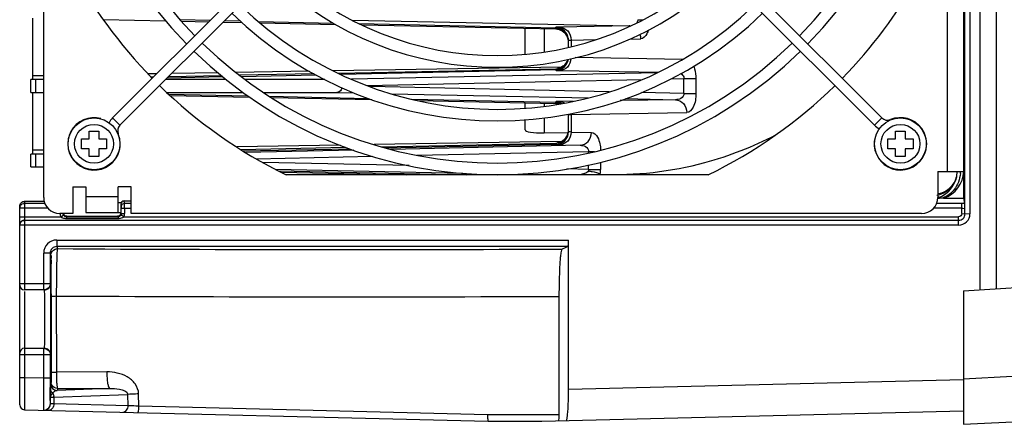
# Model space of a CAD drawing. Header units: inches. Extents: x 0 to 117, y 0 to 83.
# Tile 19 of 66: x 48.13 to 54.11, y 60.99 to 63.45. Entities that reach past the tile are written whole.
import ezdxf

# ---------------------------------------------------------------- set-up
doc = ezdxf.new("R2010")
doc.units = ezdxf.units.IN
doc.header["$LTSCALE"] = 6.431102
doc.header["$MEASUREMENT"] = 0
doc.layers.get('0').update_dxf_attribs({"linetype": 'CONTINUOUS'})

msp = doc.modelspace()

# ---------------------------------------------------------------- linework, layer by layer
at = {"color": 7, "linetype": 'CONTINUOUS'}
for p, q in [((53.9637, 69.7143), (53.9637, 61.8043)), ((54.0621, 69.7081), (54.0621, 61.8105)), ((53.8727, 62.2663), (53.8736, 68.0161)), ((53.9031, 68.0165), (53.9031, 62.2659)), ((48.2747, 62.3656), (48.2747, 67.9168)), ((53.8652, 62.3615), (53.8652, 67.9214)), ((53.7668, 62.5231), (53.7668, 67.7593)), ((48.6935, 62.8486), (50.8107, 64.9658)), ((48.738, 62.804), (50.8552, 64.9213)), ((53.3232, 62.804), (51.206, 64.9213)), ((53.3677, 62.8486), (51.2505, 64.9658)), ((48.2078, 63.4561), (48.2078, 63.0821)), ((48.6376, 63.4469), (49.0156, 63.439)), ((49.2855, 63.4406), (49.1056, 63.4444)), ((49.1124, 63.4369), (49.2783, 63.4335)), ((49.3656, 63.4316), (49.4795, 63.4293)), ((49.4715, 63.4368), (49.3728, 63.4388)), ((49.5798, 63.4354), (50.035, 63.4249)), ((49.5901, 63.4269), (50.0486, 63.4173)), ((50.1486, 63.4438), (51.833, 63.408)), ((50.1921, 63.4226), (51.3865, 63.3976)), ((51.885, 63.4463), (51.9176, 63.4463)), ((50.2085, 63.4146), (51.3865, 63.3899)), ((51.1999, 63.2362), (51.1999, 63.3932)), ((51.3149, 63.3908), (51.3149, 63.2496)), ((51.3865, 63.3976), (51.3866, 63.4)), ((51.3865, 63.3899), (51.3866, 63.3966)), ((51.402, 63.3873), (51.3865, 63.3877)), ((51.833, 63.408), (51.4097, 63.4013)), ((51.4637, 63.2784), (51.4637, 63.3201)), ((51.4791, 63.3226), (51.6289, 63.325)), ((51.4791, 63.3226), (51.4791, 63.2822)), ((51.8346, 63.3282), (51.9023, 63.3293)), ((52.1568, 63.205), (51.5044, 63.2153)), ((49.3335, 63.1234), (49.0527, 63.1187)), ((49.8884, 63.1327), (49.4427, 63.1252)), ((51.4216, 63.1582), (50.0341, 63.1351)), ((50.0636, 63.1213), (51.3865, 63.1483)), ((51.3865, 63.1407), (50.08, 63.1139)), ((52.0025, 63.1235), (50.1458, 63.084)), ((51.3866, 63.1407), (51.3865, 63.1483)), ((51.3866, 63.1383), (51.3865, 63.1407)), ((51.4097, 63.137), (52.0113, 63.1275)), ((48.1959, 63.0034), (48.1959, 63.0821)), ((48.2255, 63.0821), (48.1959, 63.0821)), ((48.2747, 63.1058), (48.2078, 63.1047)), ((48.2255, 63.0821), (48.2255, 63.0034)), ((48.2747, 63.0821), (48.2255, 63.0821)), ((48.9621, 63.1172), (48.9098, 63.1164)), ((48.942, 63.0971), (48.9288, 63.0969)), ((49.3822, 63.0821), (49.0161, 63.0821)), ((49.3627, 63.0983), (49.0252, 63.0913)), ((49.354, 63.1058), (49.033, 63.099)), ((49.9167, 63.1176), (49.4653, 63.1081)), ((49.474, 63.1016), (49.9304, 63.1102)), ((49.9829, 63.0821), (49.4997, 63.0821)), ((50.241, 63.0461), (51.9111, 63.0821)), ((52.0852, 63.0858), (52.1653, 63.0876)), ((52.1653, 63.0876), (52.2377, 63.0876)), ((52.1653, 62.9979), (52.1653, 63.0876)), ((52.2377, 63.0876), (52.2377, 62.9979)), ((48.1959, 63.0034), (48.2255, 63.0034)), ((48.2078, 63.0034), (48.2078, 62.6294)), ((48.2255, 63.0034), (48.2747, 63.0034)), ((49.0237, 63.0034), (49.4867, 63.0034)), ((49.6119, 63.0034), (50.0561, 63.0034)), ((50.0561, 63.0034), (50.1592, 63.0012)), ((51.7106, 63.0078), (50.2596, 63.0391)), ((52.1653, 62.9979), (51.9081, 63.0035)), ((49.0338, 62.9941), (49.5139, 62.9831)), ((49.043, 62.9856), (49.5254, 62.9755)), ((49.6453, 62.9813), (50.2481, 62.9677)), ((49.6581, 62.9728), (50.2687, 62.96)), ((50.3883, 62.9963), (51.5829, 62.9709)), ((50.5118, 62.9631), (51.3865, 62.9448)), ((50.5478, 62.9547), (51.3865, 62.9372)), ((51.1999, 62.9081), (51.1999, 62.9405)), ((51.3865, 62.9448), (51.3866, 62.9473)), ((51.3865, 62.9372), (51.3866, 62.9439)), ((51.4925, 62.9499), (51.4097, 62.9486)), ((52.1132, 62.9597), (51.7776, 62.9544)), ((51.8089, 62.9661), (52.1132, 62.9597)), ((52.1653, 62.9979), (52.2377, 62.9979)), ((51.3149, 62.9381), (51.3149, 62.9194)), ((51.402, 62.9345), (51.3865, 62.9349)), ((51.4791, 62.8699), (52.1826, 62.881)), ((48.6935, 62.8486), (48.738, 62.804)), ((51.1999, 62.7759), (51.1999, 62.8369)), ((51.3149, 62.8482), (51.3149, 62.7576)), ((51.4637, 62.7654), (51.4637, 62.8673)), ((51.4791, 62.8699), (51.4791, 62.7629)), ((53.3232, 62.804), (53.3677, 62.8486)), ((53.4201, 62.8366), (53.4193, 62.8384)), ((48.5511, 62.7207), (48.5511, 62.768)), ((48.5511, 62.768), (48.6101, 62.768)), ((48.6101, 62.768), (48.6101, 62.7207)), ((51.3149, 62.7576), (51.4638, 62.76)), ((51.4791, 62.7629), (51.6034, 62.761)), ((53.4511, 62.768), (53.5101, 62.768)), ((53.4511, 62.7207), (53.4511, 62.768)), ((53.5101, 62.768), (53.5101, 62.7207)), ((48.5038, 62.6617), (48.5038, 62.7207)), ((48.5038, 62.7207), (48.5511, 62.7207)), ((48.6101, 62.7207), (48.6574, 62.7207)), ((48.6574, 62.7207), (48.6574, 62.6617)), ((48.726, 62.7517), (48.7278, 62.7525)), ((51.4216, 62.7054), (50.2826, 62.6865)), ((53.4038, 62.7207), (53.4511, 62.7207)), ((53.4038, 62.6617), (53.4038, 62.7207)), ((53.5101, 62.7207), (53.5574, 62.7207)), ((53.5574, 62.7207), (53.5574, 62.6617)), ((48.2747, 62.653), (48.2078, 62.6519)), ((48.5511, 62.6617), (48.5038, 62.6617)), ((48.5511, 62.6144), (48.5511, 62.6617)), ((48.6101, 62.6617), (48.6101, 62.6144)), ((48.6574, 62.6617), (48.6101, 62.6617)), ((50.0761, 62.683), (49.448, 62.6726)), ((50.1115, 62.6689), (49.4737, 62.6555)), ((49.4845, 62.649), (50.1328, 62.6617)), ((50.1585, 62.653), (49.5015, 62.639)), ((50.3264, 62.674), (51.3866, 62.6962)), ((50.3504, 62.6672), (51.3866, 62.6889)), ((51.5341, 62.6822), (50.3834, 62.6578)), ((50.5427, 62.6215), (51.5861, 62.644)), ((51.3866, 62.688), (51.3865, 62.6956)), ((51.3866, 62.6855), (51.3865, 62.688)), ((51.5861, 62.644), (51.621, 62.644)), ((51.5861, 62.6363), (51.5861, 62.644)), ((53.4511, 62.6617), (53.4038, 62.6617)), ((53.4511, 62.6144), (53.4511, 62.6617)), ((53.5574, 62.6617), (53.5101, 62.6617)), ((53.5101, 62.6617), (53.5101, 62.6144)), ((48.1959, 62.5506), (48.1959, 62.6294)), ((48.2255, 62.6294), (48.1959, 62.6294)), ((48.2255, 62.6294), (48.2255, 62.5506)), ((48.2747, 62.6294), (48.2255, 62.6294)), ((48.6101, 62.6144), (48.5511, 62.6144)), ((49.5669, 62.6005), (50.2698, 62.6156)), ((53.5101, 62.6144), (53.4511, 62.6144)), ((48.1959, 62.5506), (48.2255, 62.5506)), ((48.2255, 62.5506), (48.2747, 62.5506)), ((50.4957, 62.5595), (49.604, 62.5787)), ((49.6832, 62.5371), (50.8221, 62.5129)), ((49.702, 62.5273), (50.8452, 62.5034)), ((51.5861, 62.5361), (51.4546, 62.5389)), ((51.5861, 62.5361), (51.5861, 62.5638)), ((51.5861, 62.5361), (51.6585, 62.5361)), ((51.6585, 62.5797), (51.6585, 62.5361)), ((53.7078, 62.5231), (53.8652, 62.5231)), ((53.7078, 62.5231), (53.7078, 62.3656)), ((49.7173, 62.5194), (50.4809, 62.5034)), ((52.3131, 62.5034), (49.748, 62.5034)), ((53.8216, 62.4895), (53.8194, 62.4821)), ((48.4519, 62.4306), (48.4519, 62.2672)), ((48.4519, 62.4306), (48.5306, 62.4306)), ((48.5306, 62.4306), (48.5306, 62.2731)), ((48.7274, 62.2731), (48.7274, 62.4306)), ((48.8062, 62.4306), (48.7274, 62.4306)), ((48.8062, 62.2672), (48.8062, 62.4306)), ((48.1541, 62.3414), (48.1582, 62.3418)), ((48.1582, 62.3418), (48.2748, 62.3422)), ((48.1582, 62.3418), (48.1585, 62.3296)), ((48.5306, 62.3715), (48.7274, 62.3715)), ((48.7632, 62.3439), (48.8062, 62.344)), ((48.7661, 62.3296), (48.7632, 62.3439)), ((53.7185, 62.3678), (53.7208, 62.3677)), ((53.7208, 62.3677), (53.7229, 62.368)), ((53.7229, 62.368), (53.7249, 62.3686)), ((53.7432, 62.361), (53.8652, 62.3615)), ((53.8717, 62.3291), (53.8652, 62.3615)), ((48.129, 62.199), (48.129, 62.3081)), ((48.2994, 62.3003), (48.129, 62.3003)), ((48.1585, 62.3296), (48.1585, 61.8032)), ((48.1585, 62.3296), (48.2816, 62.3296)), ((48.7436, 62.3321), (48.7274, 62.3321)), ((48.7436, 62.324), (48.7464, 62.3101)), ((48.7436, 62.324), (48.7436, 62.2707)), ((48.7466, 62.2677), (48.7466, 62.3003)), ((48.7466, 62.3003), (48.8062, 62.3003)), ((48.7661, 62.3296), (48.8062, 62.3296)), ((48.7663, 62.3003), (48.7663, 62.2677)), ((53.8531, 62.3003), (53.6832, 62.3003)), ((53.7008, 62.3296), (53.8531, 62.3296)), ((53.8531, 62.2667), (53.8531, 62.3296)), ((48.129, 62.247), (48.3793, 62.2472)), ((48.1585, 62.2265), (53.8338, 62.2265)), ((48.4519, 62.2672), (48.3731, 62.2672)), ((48.3793, 62.2472), (48.3962, 62.2574)), ((48.4129, 62.2479), (48.4129, 62.2376)), ((48.4129, 62.2479), (48.7271, 62.2479)), ((48.4129, 62.2376), (48.7271, 62.2376)), ((48.4157, 62.2508), (48.724, 62.251)), ((48.5306, 62.2731), (48.7436, 62.2731)), ((48.7271, 62.2479), (48.7271, 62.2376)), ((48.7466, 62.2677), (48.7663, 62.2677)), ((48.7608, 62.2472), (53.8343, 62.2472)), ((53.6093, 62.2672), (48.8062, 62.2672)), ((53.8342, 62.197), (53.8334, 62.2472)), ((53.8531, 62.2667), (53.9031, 62.2658)), ((48.129, 61.1037), (48.129, 62.197)), ((53.8342, 62.197), (48.129, 62.197)), ((48.3538, 62.1061), (48.3538, 62.0668)), ((48.3538, 62.1061), (51.4637, 62.1061)), ((51.4637, 61.1983), (51.4637, 62.1061)), ((48.3538, 62.0668), (48.3581, 62.0539)), ((51.4613, 62.0668), (48.3538, 62.0668)), ((51.4613, 62.0668), (51.4259, 62.0516)), ((48.275, 61.8026), (48.275, 62.0274)), ((48.3144, 62.0274), (48.275, 62.0274)), ((48.3144, 62.0274), (48.3144, 61.842)), ((53.8645, 61.7981), (55.8824, 61.9249)), ((48.129, 61.842), (48.3144, 61.842)), ((48.275, 61.8026), (48.1585, 61.8026)), ((48.1585, 61.7932), (48.1585, 61.2711)), ((48.3209, 61.7789), (48.3209, 61.765)), ((48.3209, 61.765), (48.321, 61.3025)), ((48.3516, 61.7661), (48.3517, 61.3036)), ((51.4066, 61.0437), (51.4078, 61.7639)), ((53.8645, 61.7981), (53.8645, 60.9857)), ((48.1585, 61.4483), (48.275, 61.4483)), ((48.275, 61.2683), (48.275, 61.4483)), ((48.3144, 61.4089), (48.129, 61.4089)), ((48.3144, 61.4089), (48.3144, 61.2683)), ((48.129, 61.2711), (48.1585, 61.2711)), ((48.1585, 61.2711), (48.275, 61.2683)), ((48.1585, 61.2711), (48.1585, 61.2506)), ((48.275, 61.2683), (48.3144, 61.2683)), ((48.6582, 61.3052), (48.3517, 61.3036)), ((54.1615, 61.2764), (53.8645, 61.2609)), ((48.1583, 61.2104), (48.1582, 61.1728)), ((48.1585, 61.2506), (48.1583, 61.2104)), ((48.315, 61.1347), (48.3145, 61.2094)), ((48.3205, 61.2419), (48.3171, 61.2316)), ((48.3206, 61.2432), (48.3205, 61.2419)), ((48.6761, 61.2042), (48.3565, 61.1923)), ((48.3599, 61.2025), (48.6761, 61.2042)), ((53.8645, 61.257), (51.4637, 61.1983)), ((48.1582, 61.1728), (48.1578, 61.0753)), ((48.3158, 61.155), (48.3157, 61.1487)), ((48.3157, 61.1109), (48.3157, 61.1487)), ((48.3371, 61.151), (48.7868, 61.1678)), ((48.3371, 61.151), (48.3371, 61.11)), ((48.3599, 61.2025), (48.3565, 61.1923)), ((48.7882, 61.099), (48.7868, 61.1678)), ((48.8535, 61.0957), (48.8519, 61.1704)), ((48.2754, 61.0716), (48.2749, 61.0914)), ((48.3371, 61.11), (48.3159, 61.1107)), ((48.7882, 61.099), (48.3371, 61.11)), ((50.9715, 61.0437), (48.8535, 61.0958)), ((48.1578, 61.0753), (48.1578, 61.0742)), ((48.1578, 61.0742), (50.9757, 61.0054)), ((51.4066, 61.0437), (50.9715, 61.0437)), ((51.302, 61.0054), (53.8645, 61.068)), ((50.9757, 61.0054), (51.302, 61.0054)), ((53.8645, 60.9857), (54.4962, 61.0188))]:
    msp.add_line(p, q, dxfattribs=at)
msp.add_lwpolyline([(48.3159, 61.1107), (48.3159, 61.1107), (48.3158, 61.1107), (48.3158, 61.1107), (48.3158, 61.1107), (48.3158, 61.1108), (48.3157, 61.1108), (48.3157, 61.1108), (48.3157, 61.1109), (48.3157, 61.1109)], dxfattribs=at)
for centre, radius in [((48.5806, 62.6912), 0.1575), ((53.4806, 62.6912), 0.1575), ((48.5806, 62.6912), 0.1181), ((53.4806, 62.6912), 0.1181)]:
    msp.add_circle(centre, radius, dxfattribs=at)
for centre, radius, start, end in [((51.0306, 65.1412), 2.6378, 135.68411, 224.31589), ((51.0306, 65.1412), 2.6378, 315.68447, 44.31553), ((51.0306, 65.1412), 2.5669, 135.703, 224.29702), ((51.0306, 65.1412), 2.5669, 315.70337, 44.29663), ((51.0306, 65.1412), 2.9331, 207.63677, 224.38664), ((51.0306, 65.1412), 1.9134, 225.94317, 314.05683), ((51.0306, 65.1412), 1.9843, 225.91011, 314.08989), ((51.0306, 65.1412), 2.9331, 315.61415, 330.7485), ((51.0306, 65.1412), 2.311, 225.78142, 314.21858), ((51.0306, 65.1412), 2.2402, 225.80614, 314.19386), ((51.3849, 63.3213), 0.0788, 21.89074, 88.79738), ((51.3849, 63.3188), 0.0787, 0.00452, 88.80451), ((51.3849, 63.3116), 0.0783, 81.42125, 88.77699), ((51.3849, 63.3106), 0.0787, 6.51225, 88.8), ((51.8337, 63.4824), 0.0745, 269.44056, 274.62532), ((51.8311, 63.3446), 0.0634, 83.66198, 88.30867), ((51.0306, 65.1412), 2.5669, 225.70339, 314.29646), ((51.0306, 65.1412), 2.6378, 225.68453, 314.31536), ((51.3849, 63.217), 0.0787, 271.19178, 351.67106), ((51.3849, 63.2199), 0.0787, 271.19293, 349.36217), ((51.3849, 63.2266), 0.0783, 271.22631, 343.77066), ((51.0306, 65.1412), 2.9331, 225.61595, 244.06999), ((51.0306, 65.1412), 2.9331, 295.93001, 314.38284), ((51.3849, 62.8589), 0.0783, 81.42125, 88.77699), ((51.3849, 62.8578), 0.0787, 73.85554, 88.8), ((48.5806, 62.6912), 0.1594, 75, 22.60731), ((48.7714, 62.7706), 0.1102, 135, 153.90329), ((51.3933, 62.8696), 0.0858, 0.17281, 3.03808), ((53.4806, 62.6912), 0.1594, 165, 112.60731), ((53.4011, 62.882), 0.0472, 225, 292.60731), ((48.7714, 62.7706), 0.0472, 135, 202.60731), ((51.3849, 62.7749), 0.0787, 271.2, 354.35921), ((51.3849, 62.7667), 0.0787, 271.19549, 359.99548), ((51.3849, 62.7642), 0.0787, 271.19549, 359.99548), ((53.4011, 62.882), 0.1102, 225, 243.90329), ((51.7453, 64.6102), 2.105, 285.07325, 297.6763), ((51.3849, 62.7739), 0.0783, 271.22631, 278.93722), ((51.7449, 64.6114), 2.1063, 267.60324, 285.07635), ((51.4137, 62.536), 0.2449, 353.18411, 0.00734), ((53.6487, 62.5286), 0.1772, 289.65655, 357.86908), ((53.6881, 62.5294), 0.1772, 288.11669, 358.04536), ((53.6492, 62.5287), 0.1963, 354.88378, 358.36549), ((53.6881, 62.5241), 0.1378, 279.84977, 345.6864), ((53.6707, 62.5319), 0.158, 304.90819, 310.26777), ((53.6783, 62.5231), 0.1464, 310.25056, 320.83437), ((48.3731, 62.3656), 0.0984, 180, 270), ((53.6093, 62.3656), 0.0984, 270, 360), ((48.1586, 62.3002), 0.0294, 90.05748, 100.09244), ((48.1586, 62.1973), 0.0292, 90.05844, 100.1751), ((48.4128, 62.3134), 0.0758, 260.70322, 269.97731), ((48.7381, 62.276), 0.0366, 297.35496, 302.8573), ((48.7407, 62.2721), 0.0319, 302.85833, 308.91226), ((53.8342, 62.2658), 0.0689, 269.99511, 0.00588), ((53.8342, 62.2658), 0.0393, 269.9334, 0.0666), ((48.1582, 62.1978), 0.0292, 169.818, 179.94148), ((48.3538, 62.0274), 0.0787, 90.01306, 180.00846), ((48.3537, 62.0274), 0.0393, 89.98722, 180.06514), ((50.1013, 347.0972), 285.0487, 269.649591, 270.266232), ((38.7942, 61.8521), 9.5264, 0.3512, 0.66011), ((26.6894, 61.772), 21.6316, 0.01823, 0.36686), ((48.1585, 61.8321), 0.0295, 180.00159, 270), ((48.2778, 61.842), 0.0394, 269.98078, 0.0214), ((50.0952, 361.2351), 299.4742, 269.666415, 270.251142), ((48.1585, 61.4187), 0.0295, 90, 179.99968), ((48.2778, 61.4089), 0.0394, 359.97869, 90.01913), ((65.2965, 61.2676), 16.9821, 179.99763, 180.1963), ((48.3565, 61.2316), 0.0394, 180.01067, 269.93222), ((62.1279, 61.0475), 13.8126, 179.37301, 179.55424), ((48.3672, 61.1516), 0.0437, 143.78128, 147.828), ((48.1586, 61.1038), 0.0295, 180.02674, 268.59254), ((48.2766, 61.1107), 0.0393, 268.62422, 0.07199)]:
    msp.add_arc(centre, radius, start, end, dxfattribs=at)
for centre, major_axis, ratio, start_param, end_param in [((51.318, 62.7784), (0.1181, 0.0026), 0.176245, 3.137724, 4.68234), ((48.7633, 62.324), (0, 0.0199), 0.991111, 6.286602, 7.853982), ((52.8133, 62.3615), (1.5887, 0.0059), 0.002265, -0.972738, -0.943228), ((51.4613, 62.1061), (0, 0.0394), 0.061163, -3.115413, -1.570796), ((51.4521, 61.1981), (0, 0.189), 0.061144, -3.140093, -1.569296)]:
    msp.add_ellipse(centre, major_axis=major_axis, ratio=ratio, start_param=start_param, end_param=end_param, dxfattribs=at)
for points in [[(51.885, 63.4463), (51.8852, 63.4397), (51.883, 63.4327), (51.8791, 63.4274)], [(51.3966, 63.3891), (51.422, 63.3852), (51.4475, 63.3655), (51.4575, 63.3418)], [(51.4637, 63.3213), (51.4637, 63.3313), (51.4617, 63.3414), (51.458, 63.3506)], [(51.8978, 63.3568), (51.9008, 63.348), (51.9023, 63.3386), (51.9023, 63.3293)], [(51.4537, 63.1888), (51.4425, 63.1687), (51.4198, 63.1528), (51.3971, 63.1493)], [(51.4239, 62.937), (51.4127, 62.9433), (51.3995, 62.947), (51.3866, 62.9473)], [(51.3866, 62.9448), (51.3982, 62.9446), (51.41, 62.9416), (51.4204, 62.9364)], [(51.3866, 62.9443), (51.3979, 62.9441), (51.4094, 62.9413), (51.4196, 62.9363)], [(51.419, 62.9361), (51.409, 62.9409), (51.3977, 62.9436), (51.3866, 62.9439)], [(51.4097, 62.9486), (51.4204, 62.9482), (51.4313, 62.9451), (51.4406, 62.9397)], [(51.4537, 62.736), (51.4425, 62.7159), (51.4198, 62.7001), (51.3971, 62.6965)], [(51.5861, 62.5361), (51.5863, 62.5328), (51.5858, 62.5295), (51.5849, 62.5264)], [(53.8194, 62.4821), (53.8137, 62.4635), (53.8041, 62.4457), (53.7918, 62.4306)], [(53.8448, 62.5112), (53.8432, 62.4933), (53.8391, 62.4755), (53.8326, 62.4587)], [(53.7612, 62.4023), (53.7436, 62.39), (53.7229, 62.3813), (53.7018, 62.3772)], [(53.8074, 62.4138), (53.7899, 62.3911), (53.7656, 62.3722), (53.7389, 62.3619)], [(53.8326, 62.4587), (53.8264, 62.4427), (53.8179, 62.4274), (53.8074, 62.4138)], [(48.1429, 62.3367), (48.1462, 62.339), (48.1501, 62.3407), (48.1541, 62.3414)], [(53.7078, 62.3725), (53.711, 62.3704), (53.7146, 62.3684), (53.7185, 62.3678)], [(48.129, 62.3003), (48.129, 62.3129), (48.141, 62.327), (48.1534, 62.3292)], [(48.129, 62.3081), (48.129, 62.315), (48.1309, 62.3221), (48.1346, 62.3279)], [(48.1346, 62.3279), (48.1368, 62.3313), (48.1396, 62.3344), (48.1429, 62.3367)], [(48.7464, 62.3101), (48.7464, 62.3165), (48.7505, 62.3235), (48.756, 62.3268)], [(48.756, 62.3268), (48.759, 62.3286), (48.7626, 62.3296), (48.7661, 62.3296)], [(53.8717, 62.3291), (53.8657, 62.3294), (53.8597, 62.3297), (53.8537, 62.3294)], [(48.129, 62.197), (48.129, 62.2096), (48.141, 62.2238), (48.1534, 62.226)], [(48.1585, 62.2273), (48.1518, 62.2273), (48.1447, 62.2247), (48.1396, 62.2204)], [(48.3735, 62.2673), (48.3738, 62.2608), (48.3751, 62.2526), (48.3806, 62.2492)], [(48.3795, 62.247), (48.3855, 62.2424), (48.3931, 62.2398), (48.4006, 62.2386)], [(48.3961, 62.2575), (48.3943, 62.2605), (48.3933, 62.2641), (48.3933, 62.2677)], [(48.7271, 62.2376), (48.7366, 62.2376), (48.7465, 62.2391), (48.7549, 62.2435)], [(48.7466, 62.2677), (48.7466, 62.2643), (48.7457, 62.2608), (48.744, 62.2579)], [(48.7608, 62.2472), (48.7639, 62.253), (48.7673, 62.2608), (48.7644, 62.2667)], [(53.8531, 62.2667), (53.8531, 62.2577), (53.8433, 62.2472), (53.8343, 62.2472)], [(48.1396, 62.2204), (48.1344, 62.2161), (48.1307, 62.2095), (48.1295, 62.2029)], [(48.3187, 62.0145), (48.3187, 62.0294), (48.3302, 62.046), (48.3442, 62.0513)], [(48.3442, 62.0513), (48.3486, 62.053), (48.3534, 62.0539), (48.3581, 62.0539)], [(48.3029, 61.8141), (48.2958, 61.807), (48.2851, 61.8026), (48.275, 61.8026)], [(48.3144, 61.842), (48.3144, 61.8319), (48.31, 61.8212), (48.3029, 61.8141)], [(48.275, 61.4483), (48.2851, 61.4483), (48.2958, 61.4438), (48.3029, 61.4367)], [(48.3029, 61.4367), (48.31, 61.4296), (48.3144, 61.4189), (48.3144, 61.4089)], [(48.3231, 61.228), (48.3214, 61.2324), (48.3205, 61.2372), (48.3205, 61.2419)], [(48.3599, 61.2025), (48.345, 61.2025), (48.3283, 61.214), (48.3231, 61.228)], [(48.3302, 61.1748), (48.3342, 61.1685), (48.3379, 61.1595), (48.3347, 61.1527)], [(48.3319, 61.1774), (48.3351, 61.1818), (48.3393, 61.1857), (48.3441, 61.1884)], [(48.3441, 61.1884), (48.3479, 61.1905), (48.3522, 61.1919), (48.3565, 61.1923)], [(48.2763, 61.0716), (48.2914, 61.0716), (48.3081, 61.0833), (48.3133, 61.0974)], [(48.3296, 61.0852), (48.3241, 61.077), (48.3137, 61.0704), (48.3038, 61.0707)], [(48.3133, 61.0974), (48.3149, 61.1017), (48.3157, 61.1063), (48.3157, 61.1109)], [(48.3371, 61.11), (48.337, 61.1014), (48.3345, 61.0923), (48.3296, 61.0852)]]:
    msp.add_open_spline(points, degree=3, dxfattribs=at)
for points, knots in [([(51.4097, 63.4013), (51.4039, 63.4012), (51.3991, 63.399), (51.3865, 63.402), (51.3866, 63.4)], [0, 0, 0, 0, 0.745773, 1, 1, 1, 1]), ([(51.4097, 63.4013), (51.4279, 63.4008), (51.4659, 63.3816), (51.479, 63.3421), (51.4791, 63.3226)], [0, 0, 0, 0, 0.482036, 1, 1, 1, 1]), ([(51.9487, 63.3831), (51.9464, 63.3753), (51.9384, 63.3531), (51.9185, 63.33), (51.9023, 63.3293)], [0, 0, 0, 0, 0.336839, 1, 1, 1, 1]), ([(51.4637, 63.3213), (51.4637, 63.3226), (51.4719, 63.3213), (51.4752, 63.3225), (51.4791, 63.3226)], [0, 0, 0, 0, 0.256771, 1, 1, 1, 1]), ([(51.4788, 63.2093), (51.4774, 63.1909), (51.463, 63.1546), (51.4269, 63.1375), (51.4097, 63.137)], [0, 0, 0, 0, 0.517159, 1, 1, 1, 1]), ([(51.3866, 63.1383), (51.3865, 63.1363), (51.3991, 63.1393), (51.4039, 63.137), (51.4097, 63.137)], [0, 0, 0, 0, 0.254227, 1, 1, 1, 1]), ([(52.2244, 63.1637), (52.2265, 63.1583), (52.2347, 63.1337), (52.2377, 63.1076), (52.2377, 63.0876)], [0, 0, 0, 0, 0.224973, 1, 1, 1, 1]), ([(52.1456, 63.1182), (52.1536, 63.1137), (52.1637, 63.1037), (52.1653, 63.091), (52.1653, 63.0876)], [0, 0, 0, 0, 0.726721, 1, 1, 1, 1]), ([(50.0872, 63.0328), (50.0862, 63.0283), (50.0815, 63.0141), (50.0664, 63.0034), (50.0561, 63.0034)], [0, 0, 0, 0, 0.30968, 1, 1, 1, 1]), ([(51.4097, 62.9486), (51.4039, 62.9485), (51.3991, 62.9463), (51.3865, 62.9492), (51.3866, 62.9473)], [0, 0, 0, 0, 0.745773, 1, 1, 1, 1]), ([(52.1653, 62.9979), (52.1655, 62.9859), (52.1482, 62.9632), (52.1244, 62.9596), (52.1132, 62.9597)], [0, 0, 0, 0, 0.518537, 1, 1, 1, 1]), ([(52.1132, 62.9597), (52.1314, 62.9591), (52.1694, 62.9399), (52.1825, 62.9005), (52.1826, 62.881)], [0, 0, 0, 0, 0.482157, 1, 1, 1, 1]), ([(52.2377, 62.9979), (52.2374, 62.9692), (52.2342, 62.9247), (52.1993, 62.8817), (52.1826, 62.881)], [0, 0, 0, 0, 0.632224, 1, 1, 1, 1]), ([(51.4637, 62.8685), (51.4637, 62.8699), (51.4719, 62.8685), (51.4752, 62.8698), (51.4791, 62.8699)], [0, 0, 0, 0, 0.256771, 1, 1, 1, 1]), ([(51.4791, 62.7629), (51.479, 62.7434), (51.466, 62.704), (51.4279, 62.6847), (51.4097, 62.6842)], [0, 0, 0, 0, 0.51772, 1, 1, 1, 1]), ([(51.4791, 62.7629), (51.4752, 62.763), (51.4719, 62.7643), (51.4637, 62.7629), (51.4637, 62.7642)], [0, 0, 0, 0, 0.743229, 1, 1, 1, 1]), ([(51.5341, 62.6822), (51.5522, 62.6828), (51.5903, 62.702), (51.6034, 62.7414), (51.6034, 62.761)], [0, 0, 0, 0, 0.482158, 1, 1, 1, 1]), ([(51.6034, 62.761), (51.6192, 62.7605), (51.653, 62.7211), (51.6575, 62.6792), (51.6584, 62.6523)], [0, 0, 0, 0, 0.368893, 1, 1, 1, 1]), ([(51.3866, 62.6855), (51.3865, 62.6835), (51.3991, 62.6865), (51.4039, 62.6843), (51.4097, 62.6842)], [0, 0, 0, 0, 0.254227, 1, 1, 1, 1]), ([(51.5341, 62.6822), (51.5452, 62.6823), (51.5691, 62.6787), (51.5863, 62.656), (51.5861, 62.644)], [0, 0, 0, 0, 0.481349, 1, 1, 1, 1]), ([(51.5849, 62.5264), (51.5821, 62.5174), (51.5602, 62.5095), (51.5431, 62.5051), (51.5336, 62.5034)], [0, 0, 0, 0, 0.493342, 1, 1, 1, 1]), ([(51.5849, 62.5264), (51.5923, 62.5255), (51.6167, 62.5217), (51.6422, 62.5165), (51.6568, 62.507)], [0, 0, 0, 0, 0.300364, 1, 1, 1, 1]), ([(48.7464, 62.3101), (48.7466, 62.3093), (48.7466, 62.3067), (48.7466, 62.3041), (48.7466, 62.3023)], [0, 0, 0, 0, 0.296845, 1, 1, 1, 1]), ([(48.7663, 62.3003), (48.7663, 62.3038), (48.7662, 62.3135), (48.7665, 62.3233), (48.7661, 62.3296)], [0, 0, 0, 0, 0.354899, 1, 1, 1, 1]), ([(53.8531, 62.3003), (53.8578, 62.3003), (53.864, 62.2999), (53.8726, 62.2964), (53.8727, 62.294)], [0, 0, 0, 0, 0.659342, 1, 1, 1, 1]), ([(53.8727, 62.294), (53.8727, 62.2979), (53.8722, 62.3096), (53.8732, 62.3215), (53.8717, 62.3291)], [0, 0, 0, 0, 0.332525, 1, 1, 1, 1]), ([(48.4152, 62.2509), (48.4102, 62.2509), (48.3986, 62.2538), (48.3961, 62.2653), (48.3961, 62.2704)], [0, 0, 0, 0, 0.499154, 1, 1, 1, 1]), ([(48.4129, 62.2479), (48.4099, 62.2479), (48.4035, 62.2475), (48.4, 62.254), (48.4002, 62.2569)], [0, 0, 0, 0, 0.507431, 1, 1, 1, 1]), ([(48.7436, 62.2707), (48.7436, 62.2654), (48.7407, 62.2534), (48.7287, 62.2509), (48.7234, 62.2509)], [0, 0, 0, 0, 0.499212, 1, 1, 1, 1]), ([(48.7271, 62.2479), (48.7301, 62.2479), (48.7367, 62.2476), (48.7404, 62.2543), (48.7402, 62.2572)], [0, 0, 0, 0, 0.509228, 1, 1, 1, 1]), ([(48.7609, 62.2475), (48.7569, 62.2498), (48.7521, 62.2539), (48.7448, 62.256), (48.744, 62.2578)], [0, 0, 0, 0, 0.694299, 1, 1, 1, 1]), ([(48.3581, 62.0539), (48.3567, 62.052), (48.3571, 62.0434), (48.3549, 62.0273), (48.3546, 62.0007), (48.3529, 61.9495), (48.3522, 61.8701), (48.3514, 61.8027), (48.3516, 61.7661)], [0, 0, 0, 0, 0.023561, 0.082274, 0.174522, 0.297483, 0.618187, 1, 1, 1, 1]), ([(51.4078, 61.7639), (51.4079, 61.8006), (51.4088, 61.868), (51.4118, 61.9476), (51.4157, 61.9986), (51.4183, 62.0256), (51.4216, 62.041), (51.4236, 62.0506), (51.4259, 62.0516)], [0, 0, 0, 0, 0.380888, 0.700535, 0.823002, 0.915013, 0.974135, 1, 1, 1, 1]), ([(48.3187, 62.0145), (48.3202, 62.0099), (48.3182, 61.9918), (48.3199, 61.9746), (48.32, 61.9619)], [0, 0, 0, 0, 0.275734, 1, 1, 1, 1]), ([(48.2778, 61.8026), (48.2789, 61.8026), (48.277, 61.7954), (48.2794, 61.788), (48.2785, 61.7704), (48.2793, 61.7493), (48.2793, 61.7226), (48.2796, 61.6809), (48.2797, 61.6254), (48.2796, 61.57), (48.2793, 61.5283), (48.2793, 61.5016), (48.2785, 61.4805), (48.2794, 61.4629), (48.277, 61.4555), (48.2789, 61.4483), (48.2778, 61.4483)], [0, 0, 0, 0, 0.00968, 0.038127, 0.084342, 0.146504, 0.222251, 0.308676, 0.49998, 0.691286, 0.777715, 0.853474, 0.915645, 0.961869, 0.990319, 1, 1, 1, 1]), ([(48.3171, 61.4089), (48.3185, 61.4089), (48.316, 61.4177), (48.319, 61.4268), (48.3178, 61.4482), (48.3187, 61.4741), (48.3187, 61.5067), (48.319, 61.5577), (48.3191, 61.6254), (48.319, 61.6932), (48.3187, 61.7441), (48.3187, 61.7768), (48.3178, 61.8026), (48.3189, 61.8242), (48.316, 61.833), (48.3185, 61.8421), (48.3171, 61.842)], [0, 0, 0, 0, 0.00967, 0.038114, 0.084337, 0.146507, 0.22226, 0.30869, 0.500004, 0.691315, 0.777745, 0.853504, 0.915668, 0.96189, 0.990353, 1, 1, 1, 1]), ([(48.3209, 61.765), (48.3212, 61.7658), (48.3253, 61.7648), (48.3304, 61.7661), (48.3404, 61.7658), (48.3475, 61.766), (48.3516, 61.7661)], [0, 0, 0, 0, 0.075776, 0.284659, 0.605102, 1, 1, 1, 1]), ([(48.2749, 61.0914), (48.2748, 61.1017), (48.2746, 61.1606), (48.2748, 61.2196), (48.275, 61.2683)], [0, 0, 0, 0, 0.173475, 1, 1, 1, 1]), ([(48.321, 61.3025), (48.321, 61.2958), (48.3209, 61.276), (48.3212, 61.2562), (48.3206, 61.2432)], [0, 0, 0, 0, 0.342177, 1, 1, 1, 1]), ([(48.321, 61.3025), (48.3213, 61.3033), (48.3254, 61.3023), (48.3305, 61.3036), (48.3405, 61.3033), (48.3477, 61.3035), (48.3517, 61.3036)], [0, 0, 0, 0, 0.075781, 0.284667, 0.605108, 1, 1, 1, 1]), ([(48.3517, 61.3036), (48.3517, 61.2909), (48.3523, 61.2677), (48.3531, 61.2354), (48.3568, 61.2171), (48.3571, 61.2035), (48.3599, 61.2025)], [0, 0, 0, 0, 0.373336, 0.693303, 0.911753, 1, 1, 1, 1]), ([(48.8519, 61.1704), (48.8515, 61.1919), (48.8349, 61.2351), (48.7673, 61.2912), (48.7007, 61.3041), (48.6582, 61.3052)], [0, 0, 0, 0, 0.251606, 0.502966, 1, 1, 1, 1]), ([(48.6582, 61.3052), (48.6582, 61.2926), (48.6589, 61.2693), (48.6625, 61.2374), (48.6669, 61.2175), (48.6725, 61.2047), (48.6761, 61.2042)], [0, 0, 0, 0, 0.36277, 0.676021, 0.895564, 1, 1, 1, 1]), ([(48.3171, 61.2316), (48.3163, 61.229), (48.3172, 61.2177), (48.3163, 61.2069), (48.3162, 61.1987)], [0, 0, 0, 0, 0.255092, 1, 1, 1, 1]), ([(48.6761, 61.2042), (48.696, 61.2047), (48.7312, 61.2026), (48.7846, 61.1878), (48.7868, 61.1678)], [0, 0, 0, 0, 0.496953, 1, 1, 1, 1]), ([(48.3157, 61.1487), (48.3159, 61.1558), (48.3213, 61.1655), (48.328, 61.1729), (48.3302, 61.1748)], [0, 0, 0, 0, 0.711615, 1, 1, 1, 1]), ([(48.3157, 61.1487), (48.3162, 61.1505), (48.3265, 61.1488), (48.3318, 61.1507), (48.3371, 61.151)], [0, 0, 0, 0, 0.26704, 1, 1, 1, 1]), ([(48.3162, 61.1987), (48.3162, 61.1966), (48.3174, 61.1872), (48.324, 61.179), (48.3302, 61.1748)], [0, 0, 0, 0, 0.215879, 1, 1, 1, 1]), ([(48.8519, 61.1704), (48.8456, 61.1702), (48.8238, 61.1696), (48.8021, 61.1688), (48.7868, 61.1678)], [0, 0, 0, 0, 0.29222, 1, 1, 1, 1]), ([(48.3157, 61.1109), (48.3156, 61.1117), (48.3154, 61.1196), (48.3151, 61.1275), (48.315, 61.1347)], [0, 0, 0, 0, 0.096022, 1, 1, 1, 1]), ([(48.755, 61.0596), (48.7637, 61.0594), (48.7827, 61.0695), (48.7881, 61.0891), (48.7882, 61.099)], [0, 0, 0, 0, 0.466249, 1, 1, 1, 1]), ([(48.8535, 61.0957), (48.8471, 61.096), (48.8254, 61.097), (48.8036, 61.098), (48.7882, 61.099)], [0, 0, 0, 0, 0.292222, 1, 1, 1, 1]), ([(48.8463, 61.0574), (48.8477, 61.0574), (48.8497, 61.0624), (48.8523, 61.074), (48.8532, 61.0866), (48.8535, 61.0958)], [0, 0, 0, 0, 0.10308, 0.309363, 1, 1, 1, 1]), ([(50.9714, 61.0437), (50.9714, 61.0347), (50.9716, 61.0216), (50.9736, 61.0108), (50.9746, 61.0054), (50.9757, 61.0054)], [0, 0, 0, 0, 0.699602, 0.914664, 1, 1, 1, 1]), ([(51.405, 61.0079), (51.4053, 61.0097), (51.4065, 61.0216), (51.4066, 61.0336), (51.4066, 61.0437)], [0, 0, 0, 0, 0.15652, 1, 1, 1, 1])]:
    msp.add_open_spline(points, degree=3, knots=knots, dxfattribs=at)

doc.saveas('drawing.dxf')
